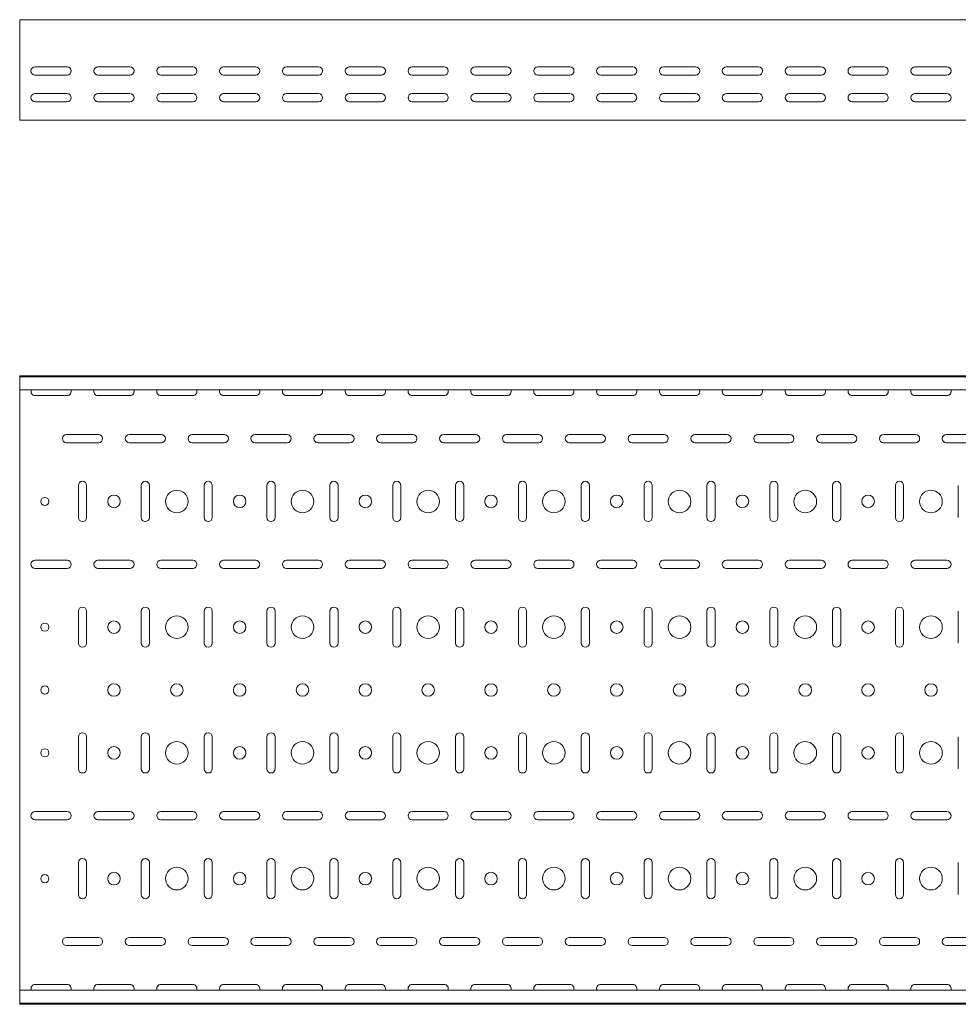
# Model space of a CAD drawing. Header units: millimetres. Extents: x -792 to 3872, y -6969 to -437.
# Tile 7 of 21: x 846 to 1593, y -5411 to -4627. Entities that reach past the tile are written whole.
import ezdxf

# ---------------------------------------------------------------- set-up
doc = ezdxf.new("R2010")
doc.units = ezdxf.units.MM

msp = doc.modelspace()

# ---------------------------------------------------------------- linework, layer by layer
at = {"color": 7, "linetype": 'Continuous', "lineweight": 15}
for p, q in [((3846.08, -4627.36), (846.08, -4627.36)), ((846.08, -4633.98), (846.08, -4627.36)), ((846.08, -4636.36), (846.08, -4633.98)), ((846.08, -4639.94), (846.08, -4636.36)), ((846.08, -4641.67), (846.08, -4639.94)), ((846.08, -4704.36), (846.08, -4641.67)), ((858.33, -4664.86), (883.83, -4664.86)), ((908.33, -4664.86), (933.83, -4664.86)), ((958.33, -4664.86), (983.83, -4664.86)), ((1008.33, -4664.86), (1033.83, -4664.86)), ((1058.33, -4664.86), (1083.83, -4664.86)), ((1108.33, -4664.86), (1133.83, -4664.86)), ((1158.33, -4664.86), (1183.83, -4664.86)), ((1208.33, -4664.86), (1233.83, -4664.86)), ((1258.33, -4664.86), (1283.83, -4664.86)), ((1308.33, -4664.86), (1333.83, -4664.86)), ((1358.33, -4664.86), (1383.83, -4664.86)), ((1408.33, -4664.86), (1433.83, -4664.86)), ((1458.33, -4664.86), (1483.83, -4664.86)), ((1508.33, -4664.86), (1533.83, -4664.86)), ((1558.33, -4664.86), (1583.83, -4664.86)), ((883.83, -4671.36), (858.33, -4671.36)), ((933.83, -4671.36), (908.33, -4671.36)), ((983.83, -4671.36), (958.33, -4671.36)), ((1033.83, -4671.36), (1008.33, -4671.36)), ((1083.83, -4671.36), (1058.33, -4671.36)), ((1133.83, -4671.36), (1108.33, -4671.36)), ((1183.83, -4671.36), (1158.33, -4671.36)), ((1233.83, -4671.36), (1208.33, -4671.36)), ((1283.83, -4671.36), (1258.33, -4671.36)), ((1333.83, -4671.36), (1308.33, -4671.36)), ((1383.83, -4671.36), (1358.33, -4671.36)), ((1433.83, -4671.36), (1408.33, -4671.36)), ((1483.83, -4671.36), (1458.33, -4671.36)), ((1533.83, -4671.36), (1508.33, -4671.36)), ((1583.83, -4671.36), (1558.33, -4671.36)), ((858.33, -4686.11), (883.83, -4686.11)), ((908.33, -4686.11), (933.83, -4686.11)), ((958.33, -4686.11), (983.83, -4686.11)), ((1008.33, -4686.11), (1033.83, -4686.11)), ((1058.33, -4686.11), (1083.83, -4686.11)), ((1108.33, -4686.11), (1133.83, -4686.11)), ((1158.33, -4686.11), (1183.83, -4686.11)), ((1208.33, -4686.11), (1233.83, -4686.11)), ((1258.33, -4686.11), (1283.83, -4686.11)), ((1308.33, -4686.11), (1333.83, -4686.11)), ((1358.33, -4686.11), (1383.83, -4686.11)), ((1408.33, -4686.11), (1433.83, -4686.11)), ((1458.33, -4686.11), (1483.83, -4686.11)), ((1508.33, -4686.11), (1533.83, -4686.11)), ((1558.33, -4686.11), (1583.83, -4686.11)), ((883.83, -4692.61), (858.33, -4692.61)), ((933.83, -4692.61), (908.33, -4692.61)), ((983.83, -4692.61), (958.33, -4692.61)), ((1033.83, -4692.61), (1008.33, -4692.61)), ((1083.83, -4692.61), (1058.33, -4692.61)), ((1133.83, -4692.61), (1108.33, -4692.61)), ((1183.83, -4692.61), (1158.33, -4692.61)), ((1233.83, -4692.61), (1208.33, -4692.61)), ((1283.83, -4692.61), (1258.33, -4692.61)), ((1333.83, -4692.61), (1308.33, -4692.61)), ((1383.83, -4692.61), (1358.33, -4692.61)), ((1433.83, -4692.61), (1408.33, -4692.61)), ((1483.83, -4692.61), (1458.33, -4692.61)), ((1533.83, -4692.61), (1508.33, -4692.61)), ((1583.83, -4692.61), (1558.33, -4692.61)), ((846.08, -4707.36), (846.08, -4704.36)), ((3846.08, -4707.36), (846.08, -4707.36)), ((3846.08, -4910.57), (846.08, -4910.57)), ((846.08, -4911.57), (846.08, -4910.57)), ((3846.08, -4911.57), (846.08, -4911.57)), ((846.08, -4920.04), (846.08, -4911.57)), ((846.08, -4921.78), (846.08, -4920.04)), ((3846.08, -4921.78), (846.08, -4921.78)), ((846.08, -4921.78), (846.08, -5399.36)), ((858.33, -4926.32), (883.83, -4926.32)), ((908.33, -4926.32), (933.83, -4926.32)), ((958.33, -4926.32), (983.83, -4926.32)), ((1008.33, -4926.32), (1033.83, -4926.32)), ((1058.33, -4926.32), (1083.83, -4926.32)), ((1108.33, -4926.32), (1133.83, -4926.32)), ((1158.33, -4926.32), (1183.83, -4926.32)), ((1208.33, -4926.32), (1233.83, -4926.32)), ((1258.33, -4926.32), (1283.83, -4926.32)), ((1308.33, -4926.32), (1333.83, -4926.32)), ((1358.33, -4926.32), (1383.83, -4926.32)), ((1408.33, -4926.32), (1433.83, -4926.32)), ((1458.33, -4926.32), (1483.83, -4926.32)), ((1508.33, -4926.32), (1533.83, -4926.32)), ((1558.33, -4926.32), (1583.83, -4926.32)), ((908.83, -4957.32), (883.33, -4957.32)), ((958.83, -4957.32), (933.33, -4957.32)), ((1008.83, -4957.32), (983.33, -4957.32)), ((1058.83, -4957.32), (1033.33, -4957.32)), ((1108.83, -4957.32), (1083.33, -4957.32)), ((1158.83, -4957.32), (1133.33, -4957.32)), ((1208.83, -4957.32), (1183.33, -4957.32)), ((1258.83, -4957.32), (1233.33, -4957.32)), ((1308.83, -4957.32), (1283.33, -4957.32)), ((1358.83, -4957.32), (1333.33, -4957.32)), ((1408.83, -4957.32), (1383.33, -4957.32)), ((1458.83, -4957.32), (1433.33, -4957.32)), ((1508.83, -4957.32), (1483.33, -4957.32)), ((1558.83, -4957.32), (1533.33, -4957.32)), ((1608.83, -4957.32), (1583.33, -4957.32)), ((883.33, -4963.82), (908.83, -4963.82)), ((933.33, -4963.82), (958.83, -4963.82)), ((983.33, -4963.82), (1008.83, -4963.82)), ((1033.33, -4963.82), (1058.83, -4963.82)), ((1083.33, -4963.82), (1108.83, -4963.82)), ((1133.33, -4963.82), (1158.83, -4963.82)), ((1183.33, -4963.82), (1208.83, -4963.82)), ((1233.33, -4963.82), (1258.83, -4963.82)), ((1283.33, -4963.82), (1308.83, -4963.82)), ((1333.33, -4963.82), (1358.83, -4963.82)), ((1383.33, -4963.82), (1408.83, -4963.82)), ((1433.33, -4963.82), (1458.83, -4963.82)), ((1483.33, -4963.82), (1508.83, -4963.82)), ((1533.33, -4963.82), (1558.83, -4963.82)), ((1583.33, -4963.82), (1608.83, -4963.82)), ((892.83, -4997.82), (892.83, -5023.32)), ((899.33, -5023.32), (899.33, -4997.82)), ((942.83, -4997.82), (942.83, -5023.32)), ((949.33, -5023.32), (949.33, -4997.82)), ((992.83, -4997.82), (992.83, -5023.32)), ((999.33, -5023.32), (999.33, -4997.82)), ((1042.83, -4997.82), (1042.83, -5023.32)), ((1049.33, -5023.32), (1049.33, -4997.82)), ((1092.83, -4997.82), (1092.83, -5023.32)), ((1099.33, -5023.32), (1099.33, -4997.82)), ((1142.83, -4997.82), (1142.83, -5023.32)), ((1149.33, -5023.32), (1149.33, -4997.82)), ((1192.83, -4997.82), (1192.83, -5023.32)), ((1199.33, -5023.32), (1199.33, -4997.82)), ((1242.83, -4997.82), (1242.83, -5023.32)), ((1249.33, -5023.32), (1249.33, -4997.82)), ((1292.83, -4997.82), (1292.83, -5023.32)), ((1299.33, -5023.32), (1299.33, -4997.82)), ((1342.83, -4997.82), (1342.83, -5023.32)), ((1349.33, -5023.32), (1349.33, -4997.82)), ((1392.83, -4997.82), (1392.83, -5023.32)), ((1399.33, -5023.32), (1399.33, -4997.82)), ((1442.83, -4997.82), (1442.83, -5023.32)), ((1449.33, -5023.32), (1449.33, -4997.82)), ((1492.83, -4997.82), (1492.83, -5023.32)), ((1499.33, -5023.32), (1499.33, -4997.82)), ((1542.83, -4997.82), (1542.83, -5023.32)), ((1549.33, -5023.32), (1549.33, -4997.82)), ((1592.83, -4997.82), (1592.83, -5023.32)), ((883.83, -5057.32), (858.33, -5057.32)), ((933.83, -5057.32), (908.33, -5057.32)), ((983.83, -5057.32), (958.33, -5057.32)), ((1033.83, -5057.32), (1008.33, -5057.32)), ((1083.83, -5057.32), (1058.33, -5057.32)), ((1133.83, -5057.32), (1108.33, -5057.32)), ((1183.83, -5057.32), (1158.33, -5057.32)), ((1233.83, -5057.32), (1208.33, -5057.32)), ((1283.83, -5057.32), (1258.33, -5057.32)), ((1333.83, -5057.32), (1308.33, -5057.32)), ((1383.83, -5057.32), (1358.33, -5057.32)), ((1433.83, -5057.32), (1408.33, -5057.32)), ((1483.83, -5057.32), (1458.33, -5057.32)), ((1533.83, -5057.32), (1508.33, -5057.32)), ((1583.83, -5057.32), (1558.33, -5057.32)), ((858.33, -5063.82), (883.83, -5063.82)), ((908.33, -5063.82), (933.83, -5063.82)), ((958.33, -5063.82), (983.83, -5063.82)), ((1008.33, -5063.82), (1033.83, -5063.82)), ((1058.33, -5063.82), (1083.83, -5063.82)), ((1108.33, -5063.82), (1133.83, -5063.82)), ((1158.33, -5063.82), (1183.83, -5063.82)), ((1208.33, -5063.82), (1233.83, -5063.82)), ((1258.33, -5063.82), (1283.83, -5063.82)), ((1308.33, -5063.82), (1333.83, -5063.82)), ((1358.33, -5063.82), (1383.83, -5063.82)), ((1408.33, -5063.82), (1433.83, -5063.82)), ((1458.33, -5063.82), (1483.83, -5063.82)), ((1508.33, -5063.82), (1533.83, -5063.82)), ((1558.33, -5063.82), (1583.83, -5063.82)), ((892.83, -5097.82), (892.83, -5123.32)), ((899.33, -5123.32), (899.33, -5097.82)), ((942.83, -5097.82), (942.83, -5123.32)), ((949.33, -5123.32), (949.33, -5097.82)), ((992.83, -5097.82), (992.83, -5123.32)), ((999.33, -5123.32), (999.33, -5097.82)), ((1042.83, -5097.82), (1042.83, -5123.32)), ((1049.33, -5123.32), (1049.33, -5097.82)), ((1092.83, -5097.82), (1092.83, -5123.32)), ((1099.33, -5123.32), (1099.33, -5097.82)), ((1142.83, -5097.82), (1142.83, -5123.32)), ((1149.33, -5123.32), (1149.33, -5097.82)), ((1192.83, -5097.82), (1192.83, -5123.32)), ((1199.33, -5123.32), (1199.33, -5097.82)), ((1242.83, -5097.82), (1242.83, -5123.32)), ((1249.33, -5123.32), (1249.33, -5097.82)), ((1292.83, -5097.82), (1292.83, -5123.32)), ((1299.33, -5123.32), (1299.33, -5097.82)), ((1342.83, -5097.82), (1342.83, -5123.32)), ((1349.33, -5123.32), (1349.33, -5097.82)), ((1392.83, -5097.82), (1392.83, -5123.32)), ((1399.33, -5123.32), (1399.33, -5097.82)), ((1442.83, -5097.82), (1442.83, -5123.32)), ((1449.33, -5123.32), (1449.33, -5097.82)), ((1492.83, -5097.82), (1492.83, -5123.32)), ((1499.33, -5123.32), (1499.33, -5097.82)), ((1542.83, -5097.82), (1542.83, -5123.32)), ((1549.33, -5123.32), (1549.33, -5097.82)), ((1592.83, -5097.82), (1592.83, -5123.32)), ((892.83, -5197.82), (892.83, -5223.32)), ((899.33, -5223.32), (899.33, -5197.82)), ((942.83, -5197.82), (942.83, -5223.32)), ((949.33, -5223.32), (949.33, -5197.82)), ((992.83, -5197.82), (992.83, -5223.32)), ((999.33, -5223.32), (999.33, -5197.82)), ((1042.83, -5197.82), (1042.83, -5223.32)), ((1049.33, -5223.32), (1049.33, -5197.82)), ((1092.83, -5197.82), (1092.83, -5223.32)), ((1099.33, -5223.32), (1099.33, -5197.82)), ((1142.83, -5197.82), (1142.83, -5223.32)), ((1149.33, -5223.32), (1149.33, -5197.82)), ((1192.83, -5197.82), (1192.83, -5223.32)), ((1199.33, -5223.32), (1199.33, -5197.82)), ((1242.83, -5197.82), (1242.83, -5223.32)), ((1249.33, -5223.32), (1249.33, -5197.82)), ((1292.83, -5197.82), (1292.83, -5223.32)), ((1299.33, -5223.32), (1299.33, -5197.82)), ((1342.83, -5197.82), (1342.83, -5223.32)), ((1349.33, -5223.32), (1349.33, -5197.82)), ((1392.83, -5197.82), (1392.83, -5223.32)), ((1399.33, -5223.32), (1399.33, -5197.82)), ((1442.83, -5197.82), (1442.83, -5223.32)), ((1449.33, -5223.32), (1449.33, -5197.82)), ((1492.83, -5197.82), (1492.83, -5223.32)), ((1499.33, -5223.32), (1499.33, -5197.82)), ((1542.83, -5197.82), (1542.83, -5223.32)), ((1549.33, -5223.32), (1549.33, -5197.82)), ((1592.83, -5197.82), (1592.83, -5223.32)), ((883.83, -5257.32), (858.33, -5257.32)), ((933.83, -5257.32), (908.33, -5257.32)), ((983.83, -5257.32), (958.33, -5257.32)), ((1033.83, -5257.32), (1008.33, -5257.32)), ((1083.83, -5257.32), (1058.33, -5257.32)), ((1133.83, -5257.32), (1108.33, -5257.32)), ((1183.83, -5257.32), (1158.33, -5257.32)), ((1233.83, -5257.32), (1208.33, -5257.32)), ((1283.83, -5257.32), (1258.33, -5257.32)), ((1333.83, -5257.32), (1308.33, -5257.32)), ((1383.83, -5257.32), (1358.33, -5257.32)), ((1433.83, -5257.32), (1408.33, -5257.32)), ((1483.83, -5257.32), (1458.33, -5257.32)), ((1533.83, -5257.32), (1508.33, -5257.32)), ((1583.83, -5257.32), (1558.33, -5257.32)), ((858.33, -5263.82), (883.83, -5263.82)), ((908.33, -5263.82), (933.83, -5263.82)), ((958.33, -5263.82), (983.83, -5263.82)), ((1008.33, -5263.82), (1033.83, -5263.82)), ((1058.33, -5263.82), (1083.83, -5263.82)), ((1108.33, -5263.82), (1133.83, -5263.82)), ((1158.33, -5263.82), (1183.83, -5263.82)), ((1208.33, -5263.82), (1233.83, -5263.82)), ((1258.33, -5263.82), (1283.83, -5263.82)), ((1308.33, -5263.82), (1333.83, -5263.82)), ((1358.33, -5263.82), (1383.83, -5263.82)), ((1408.33, -5263.82), (1433.83, -5263.82)), ((1458.33, -5263.82), (1483.83, -5263.82)), ((1508.33, -5263.82), (1533.83, -5263.82)), ((1558.33, -5263.82), (1583.83, -5263.82)), ((892.83, -5297.82), (892.83, -5323.32)), ((899.33, -5323.32), (899.33, -5297.82)), ((942.83, -5297.82), (942.83, -5323.32)), ((949.33, -5323.32), (949.33, -5297.82)), ((992.83, -5297.82), (992.83, -5323.32)), ((999.33, -5323.32), (999.33, -5297.82)), ((1042.83, -5297.82), (1042.83, -5323.32)), ((1049.33, -5323.32), (1049.33, -5297.82)), ((1092.83, -5297.82), (1092.83, -5323.32)), ((1099.33, -5323.32), (1099.33, -5297.82)), ((1142.83, -5297.82), (1142.83, -5323.32)), ((1149.33, -5323.32), (1149.33, -5297.82)), ((1192.83, -5297.82), (1192.83, -5323.32)), ((1199.33, -5323.32), (1199.33, -5297.82)), ((1242.83, -5297.82), (1242.83, -5323.32)), ((1249.33, -5323.32), (1249.33, -5297.82)), ((1292.83, -5297.82), (1292.83, -5323.32)), ((1299.33, -5323.32), (1299.33, -5297.82)), ((1342.83, -5297.82), (1342.83, -5323.32)), ((1349.33, -5323.32), (1349.33, -5297.82)), ((1392.83, -5297.82), (1392.83, -5323.32)), ((1399.33, -5323.32), (1399.33, -5297.82)), ((1442.83, -5297.82), (1442.83, -5323.32)), ((1449.33, -5323.32), (1449.33, -5297.82)), ((1492.83, -5297.82), (1492.83, -5323.32)), ((1499.33, -5323.32), (1499.33, -5297.82)), ((1542.83, -5297.82), (1542.83, -5323.32)), ((1549.33, -5323.32), (1549.33, -5297.82)), ((1592.83, -5297.82), (1592.83, -5323.32)), ((908.83, -5357.32), (883.33, -5357.32)), ((883.33, -5363.82), (908.83, -5363.82)), ((958.83, -5357.32), (933.33, -5357.32)), ((933.33, -5363.82), (958.83, -5363.82)), ((1008.83, -5357.32), (983.33, -5357.32)), ((983.33, -5363.82), (1008.83, -5363.82)), ((1058.83, -5357.32), (1033.33, -5357.32)), ((1033.33, -5363.82), (1058.83, -5363.82)), ((1108.83, -5357.32), (1083.33, -5357.32)), ((1083.33, -5363.82), (1108.83, -5363.82)), ((1158.83, -5357.32), (1133.33, -5357.32)), ((1133.33, -5363.82), (1158.83, -5363.82)), ((1208.83, -5357.32), (1183.33, -5357.32)), ((1183.33, -5363.82), (1208.83, -5363.82)), ((1258.83, -5357.32), (1233.33, -5357.32)), ((1233.33, -5363.82), (1258.83, -5363.82)), ((1308.83, -5357.32), (1283.33, -5357.32)), ((1283.33, -5363.82), (1308.83, -5363.82)), ((1358.83, -5357.32), (1333.33, -5357.32)), ((1333.33, -5363.82), (1358.83, -5363.82)), ((1408.83, -5357.32), (1383.33, -5357.32)), ((1383.33, -5363.82), (1408.83, -5363.82)), ((1458.83, -5357.32), (1433.33, -5357.32)), ((1433.33, -5363.82), (1458.83, -5363.82)), ((1508.83, -5357.32), (1483.33, -5357.32)), ((1483.33, -5363.82), (1508.83, -5363.82)), ((1558.83, -5357.32), (1533.33, -5357.32)), ((1533.33, -5363.82), (1558.83, -5363.82)), ((1608.83, -5357.32), (1583.33, -5357.32)), ((1583.33, -5363.82), (1608.83, -5363.82)), ((883.83, -5394.82), (858.33, -5394.82)), ((933.83, -5394.82), (908.33, -5394.82)), ((983.83, -5394.82), (958.33, -5394.82)), ((1033.83, -5394.82), (1008.33, -5394.82)), ((1083.83, -5394.82), (1058.33, -5394.82)), ((1133.83, -5394.82), (1108.33, -5394.82)), ((1183.83, -5394.82), (1158.33, -5394.82)), ((1233.83, -5394.82), (1208.33, -5394.82)), ((1283.83, -5394.82), (1258.33, -5394.82)), ((1333.83, -5394.82), (1308.33, -5394.82)), ((1383.83, -5394.82), (1358.33, -5394.82)), ((1433.83, -5394.82), (1408.33, -5394.82)), ((1483.83, -5394.82), (1458.33, -5394.82)), ((1533.83, -5394.82), (1508.33, -5394.82)), ((1583.83, -5394.82), (1558.33, -5394.82)), ((3846.08, -5399.36), (846.08, -5399.36)), ((846.08, -5401.1), (846.08, -5399.36)), ((846.08, -5409.57), (846.08, -5401.1)), ((846.08, -5409.57), (3846.08, -5409.57)), ((846.08, -5410.57), (846.08, -5409.57)), ((3846.08, -5410.57), (846.08, -5410.57))]:
    msp.add_line(p, q, dxfattribs=at)
for centre, radius in [((971.08, -5010.57), 9), ((1071.08, -5010.57), 9), ((1171.08, -5010.57), 9), ((1271.08, -5010.57), 9), ((1371.08, -5010.57), 9), ((1471.08, -5010.57), 9), ((1571.08, -5010.57), 9), ((866.08, -5010.57), 3.25), ((921.08, -5010.57), 5), ((1021.08, -5010.57), 5), ((1121.08, -5010.57), 5), ((1221.08, -5010.57), 5), ((1321.08, -5010.57), 5), ((1421.08, -5010.57), 5), ((1521.08, -5010.57), 5), ((921.08, -5110.57), 5), ((971.08, -5110.57), 9), ((1021.08, -5110.57), 5), ((1071.08, -5110.57), 9), ((1121.08, -5110.57), 5), ((1171.08, -5110.57), 9), ((1221.08, -5110.57), 5), ((1271.08, -5110.57), 9), ((1321.08, -5110.57), 5), ((1371.08, -5110.57), 9), ((1421.08, -5110.57), 5), ((1471.08, -5110.57), 9), ((1521.08, -5110.57), 5), ((1571.08, -5110.57), 9), ((866.08, -5110.57), 3.25), ((866.08, -5160.57), 3.25), ((921.08, -5160.57), 5), ((971.08, -5160.57), 5), ((1021.08, -5160.57), 5), ((1071.08, -5160.57), 5), ((1121.08, -5160.57), 5), ((1171.08, -5160.57), 5), ((1221.08, -5160.57), 5), ((1271.08, -5160.57), 5), ((1321.08, -5160.57), 5), ((1371.08, -5160.57), 5), ((1421.08, -5160.57), 5), ((1471.08, -5160.57), 5), ((1521.08, -5160.57), 5), ((1571.08, -5160.57), 5), ((866.08, -5210.57), 3.25), ((921.08, -5210.57), 5), ((971.08, -5210.57), 9), ((1021.08, -5210.57), 5), ((1071.08, -5210.57), 9), ((1121.08, -5210.57), 5), ((1171.08, -5210.57), 9), ((1221.08, -5210.57), 5), ((1271.08, -5210.57), 9), ((1321.08, -5210.57), 5), ((1371.08, -5210.57), 9), ((1421.08, -5210.57), 5), ((1471.08, -5210.57), 9), ((1521.08, -5210.57), 5), ((1571.08, -5210.57), 9), ((971.08, -5310.57), 9), ((1071.08, -5310.57), 9), ((1171.08, -5310.57), 9), ((1271.08, -5310.57), 9), ((1371.08, -5310.57), 9), ((1471.08, -5310.57), 9), ((1571.08, -5310.57), 9), ((866.08, -5310.57), 3.25), ((921.08, -5310.57), 5), ((1021.08, -5310.57), 5), ((1121.08, -5310.57), 5), ((1221.08, -5310.57), 5), ((1321.08, -5310.57), 5), ((1421.08, -5310.57), 5), ((1521.08, -5310.57), 5)]:
    msp.add_circle(centre, radius, dxfattribs=at)
for centre, start, end in [((858.33, -4668.11), 90, 270), ((883.83, -4668.11), 270, 90), ((908.33, -4668.11), 90, 270), ((933.83, -4668.11), 270, 90), ((958.33, -4668.11), 90, 270), ((983.83, -4668.11), 270, 90), ((1008.33, -4668.11), 90, 270), ((1033.83, -4668.11), 270, 90), ((1058.33, -4668.11), 90, 270), ((1083.83, -4668.11), 270, 90), ((1108.33, -4668.11), 90, 270), ((1133.83, -4668.11), 270, 90), ((1158.33, -4668.11), 90, 270), ((1183.83, -4668.11), 270, 90), ((1208.33, -4668.11), 90, 270), ((1233.83, -4668.11), 270, 90), ((1258.33, -4668.11), 90, 270), ((1283.83, -4668.11), 270, 90), ((1308.33, -4668.11), 90, 270), ((1333.83, -4668.11), 270, 90), ((1358.33, -4668.11), 90, 270), ((1383.83, -4668.11), 270, 90), ((1408.33, -4668.11), 90, 270), ((1433.83, -4668.11), 270, 90), ((1458.33, -4668.11), 90, 270), ((1483.83, -4668.11), 270, 90), ((1508.33, -4668.11), 90, 270), ((1533.83, -4668.11), 270, 90), ((1558.33, -4668.11), 90, 270), ((1583.83, -4668.11), 270, 90), ((858.33, -4689.36), 90, 270), ((883.83, -4689.36), 270, 90), ((908.33, -4689.36), 90, 270), ((933.83, -4689.36), 270, 90), ((958.33, -4689.36), 90, 270), ((983.83, -4689.36), 270, 90), ((1008.33, -4689.36), 90, 270), ((1033.83, -4689.36), 270, 90), ((1058.33, -4689.36), 90, 270), ((1083.83, -4689.36), 270, 90), ((1108.33, -4689.36), 90, 270), ((1133.83, -4689.36), 270, 90), ((1158.33, -4689.36), 90, 270), ((1183.83, -4689.36), 270, 90), ((1208.33, -4689.36), 90, 270), ((1233.83, -4689.36), 270, 90), ((1258.33, -4689.36), 90, 270), ((1283.83, -4689.36), 270, 90), ((1308.33, -4689.36), 90, 270), ((1333.83, -4689.36), 270, 90), ((1358.33, -4689.36), 90, 270), ((1383.83, -4689.36), 270, 90), ((1408.33, -4689.36), 90, 270), ((1433.83, -4689.36), 270, 90), ((1458.33, -4689.36), 90, 270), ((1483.83, -4689.36), 270, 90), ((1508.33, -4689.36), 90, 270), ((1533.83, -4689.36), 270, 90), ((1558.33, -4689.36), 90, 270), ((1583.83, -4689.36), 270, 90), ((858.33, -4923.07), 156.64793, 270), ((883.83, -4923.07), 270, 23.35207), ((908.33, -4923.07), 156.64793, 270), ((933.83, -4923.07), 270, 23.35207), ((958.33, -4923.07), 156.64793, 270), ((983.83, -4923.07), 270, 23.35207), ((1008.33, -4923.07), 156.64793, 270), ((1033.83, -4923.07), 270, 23.35207), ((1058.33, -4923.07), 156.64793, 270), ((1083.83, -4923.07), 270, 23.35207), ((1108.33, -4923.07), 156.64793, 270), ((1133.83, -4923.07), 270, 23.35207), ((1158.33, -4923.07), 156.64793, 270), ((1183.83, -4923.07), 270, 23.35207), ((1208.33, -4923.07), 156.64793, 270), ((1233.83, -4923.07), 270, 23.35207), ((1258.33, -4923.07), 156.64793, 270), ((1283.83, -4923.07), 270, 23.35207), ((1308.33, -4923.07), 156.64793, 270), ((1333.83, -4923.07), 270, 23.35207), ((1358.33, -4923.07), 156.64793, 270), ((1383.83, -4923.07), 270, 23.35207), ((1408.33, -4923.07), 156.64793, 270), ((1433.83, -4923.07), 270, 23.35207), ((1458.33, -4923.07), 156.64793, 270), ((1483.83, -4923.07), 270, 23.35207), ((1508.33, -4923.07), 156.64793, 270), ((1533.83, -4923.07), 270, 23.35207), ((1558.33, -4923.07), 156.64793, 270), ((1583.83, -4923.07), 270, 23.35207), ((883.33, -4960.57), 90, 270), ((908.83, -4960.57), 270, 90), ((933.33, -4960.57), 90, 270), ((958.83, -4960.57), 270, 90), ((983.33, -4960.57), 90, 270), ((1008.83, -4960.57), 270, 90), ((1033.33, -4960.57), 90, 270), ((1058.83, -4960.57), 270, 90), ((1083.33, -4960.57), 90, 270), ((1108.83, -4960.57), 270, 90), ((1133.33, -4960.57), 90, 270), ((1158.83, -4960.57), 270, 90), ((1183.33, -4960.57), 90, 270), ((1208.83, -4960.57), 270, 90), ((1233.33, -4960.57), 90, 270), ((1258.83, -4960.57), 270, 90), ((1283.33, -4960.57), 90, 270), ((1308.83, -4960.57), 270, 90), ((1333.33, -4960.57), 90, 270), ((1358.83, -4960.57), 270, 90), ((1383.33, -4960.57), 90, 270), ((1408.83, -4960.57), 270, 90), ((1433.33, -4960.57), 90, 270), ((1458.83, -4960.57), 270, 90), ((1483.33, -4960.57), 90, 270), ((1508.83, -4960.57), 270, 90), ((1533.33, -4960.57), 90, 270), ((1558.83, -4960.57), 270, 90), ((1583.33, -4960.57), 90, 270), ((896.08, -4997.82), 0, 180), ((946.08, -4997.82), 0, 180), ((996.08, -4997.82), 0, 180), ((1046.08, -4997.82), 0, 180), ((1096.08, -4997.82), 0, 180), ((1146.08, -4997.82), 0, 180), ((1196.08, -4997.82), 0, 180), ((1246.08, -4997.82), 0, 180), ((1296.08, -4997.82), 0, 180), ((1346.08, -4997.82), 0, 180), ((1396.08, -4997.82), 0, 180), ((1446.08, -4997.82), 0, 180), ((1496.08, -4997.82), 0, 180), ((1546.08, -4997.82), 0, 180), ((896.08, -5023.32), 180, 0), ((946.08, -5023.32), 180, 0), ((996.08, -5023.32), 180, 0), ((1046.08, -5023.32), 180, 0), ((1096.08, -5023.32), 180, 0), ((1146.08, -5023.32), 180, 0), ((1196.08, -5023.32), 180, 0), ((1246.08, -5023.32), 180, 0), ((1296.08, -5023.32), 180, 0), ((1346.08, -5023.32), 180, 0), ((1396.08, -5023.32), 180, 0), ((1446.08, -5023.32), 180, 0), ((1496.08, -5023.32), 180, 0), ((1546.08, -5023.32), 180, 0), ((858.33, -5060.57), 90, 270), ((883.83, -5060.57), 270, 90), ((908.33, -5060.57), 90, 270), ((933.83, -5060.57), 270, 90), ((958.33, -5060.57), 90, 270), ((983.83, -5060.57), 270, 90), ((1008.33, -5060.57), 90, 270), ((1033.83, -5060.57), 270, 90), ((1058.33, -5060.57), 90, 270), ((1083.83, -5060.57), 270, 90), ((1108.33, -5060.57), 90, 270), ((1133.83, -5060.57), 270, 90), ((1158.33, -5060.57), 90, 270), ((1183.83, -5060.57), 270, 90), ((1208.33, -5060.57), 90, 270), ((1233.83, -5060.57), 270, 90), ((1258.33, -5060.57), 90, 270), ((1283.83, -5060.57), 270, 90), ((1308.33, -5060.57), 90, 270), ((1333.83, -5060.57), 270, 90), ((1358.33, -5060.57), 90, 270), ((1383.83, -5060.57), 270, 90), ((1408.33, -5060.57), 90, 270), ((1433.83, -5060.57), 270, 90), ((1458.33, -5060.57), 90, 270), ((1483.83, -5060.57), 270, 90), ((1508.33, -5060.57), 90, 270), ((1533.83, -5060.57), 270, 90), ((1558.33, -5060.57), 90, 270), ((1583.83, -5060.57), 270, 90), ((896.08, -5097.82), 0, 180), ((946.08, -5097.82), 0, 180), ((996.08, -5097.82), 0, 180), ((1046.08, -5097.82), 0, 180), ((1096.08, -5097.82), 0, 180), ((1146.08, -5097.82), 0, 180), ((1196.08, -5097.82), 0, 180), ((1246.08, -5097.82), 0, 180), ((1296.08, -5097.82), 0, 180), ((1346.08, -5097.82), 0, 180), ((1396.08, -5097.82), 0, 180), ((1446.08, -5097.82), 0, 180), ((1496.08, -5097.82), 0, 180), ((1546.08, -5097.82), 0, 180), ((896.08, -5123.32), 180, 0), ((946.08, -5123.32), 180, 0), ((996.08, -5123.32), 180, 0), ((1046.08, -5123.32), 180, 0), ((1096.08, -5123.32), 180, 0), ((1146.08, -5123.32), 180, 0), ((1196.08, -5123.32), 180, 0), ((1246.08, -5123.32), 180, 0), ((1296.08, -5123.32), 180, 0), ((1346.08, -5123.32), 180, 0), ((1396.08, -5123.32), 180, 0), ((1446.08, -5123.32), 180, 0), ((1496.08, -5123.32), 180, 0), ((1546.08, -5123.32), 180, 0), ((896.08, -5197.82), 0, 180), ((946.08, -5197.82), 0, 180), ((996.08, -5197.82), 0, 180), ((1046.08, -5197.82), 0, 180), ((1096.08, -5197.82), 0, 180), ((1146.08, -5197.82), 0, 180), ((1196.08, -5197.82), 0, 180), ((1246.08, -5197.82), 0, 180), ((1296.08, -5197.82), 0, 180), ((1346.08, -5197.82), 0, 180), ((1396.08, -5197.82), 0, 180), ((1446.08, -5197.82), 0, 180), ((1496.08, -5197.82), 0, 180), ((1546.08, -5197.82), 0, 180), ((896.08, -5223.32), 180, 0), ((946.08, -5223.32), 180, 0), ((996.08, -5223.32), 180, 0), ((1046.08, -5223.32), 180, 0), ((1096.08, -5223.32), 180, 0), ((1146.08, -5223.32), 180, 0), ((1196.08, -5223.32), 180, 0), ((1246.08, -5223.32), 180, 0), ((1296.08, -5223.32), 180, 0), ((1346.08, -5223.32), 180, 0), ((1396.08, -5223.32), 180, 0), ((1446.08, -5223.32), 180, 0), ((1496.08, -5223.32), 180, 0), ((1546.08, -5223.32), 180, 0), ((858.33, -5260.57), 90, 270), ((883.83, -5260.57), 270, 90), ((908.33, -5260.57), 90, 270), ((933.83, -5260.57), 270, 90), ((958.33, -5260.57), 90, 270), ((983.83, -5260.57), 270, 90), ((1008.33, -5260.57), 90, 270), ((1033.83, -5260.57), 270, 90), ((1058.33, -5260.57), 90, 270), ((1083.83, -5260.57), 270, 90), ((1108.33, -5260.57), 90, 270), ((1133.83, -5260.57), 270, 90), ((1158.33, -5260.57), 90, 270), ((1183.83, -5260.57), 270, 90), ((1208.33, -5260.57), 90, 270), ((1233.83, -5260.57), 270, 90), ((1258.33, -5260.57), 90, 270), ((1283.83, -5260.57), 270, 90), ((1308.33, -5260.57), 90, 270), ((1333.83, -5260.57), 270, 90), ((1358.33, -5260.57), 90, 270), ((1383.83, -5260.57), 270, 90), ((1408.33, -5260.57), 90, 270), ((1433.83, -5260.57), 270, 90), ((1458.33, -5260.57), 90, 270), ((1483.83, -5260.57), 270, 90), ((1508.33, -5260.57), 90, 270), ((1533.83, -5260.57), 270, 90), ((1558.33, -5260.57), 90, 270), ((1583.83, -5260.57), 270, 90), ((896.08, -5297.82), 0, 180), ((946.08, -5297.82), 0, 180), ((996.08, -5297.82), 0, 180), ((1046.08, -5297.82), 0, 180), ((1096.08, -5297.82), 0, 180), ((1146.08, -5297.82), 0, 180), ((1196.08, -5297.82), 0, 180), ((1246.08, -5297.82), 0, 180), ((1296.08, -5297.82), 0, 180), ((1346.08, -5297.82), 0, 180), ((1396.08, -5297.82), 0, 180), ((1446.08, -5297.82), 0, 180), ((1496.08, -5297.82), 0, 180), ((1546.08, -5297.82), 0, 180), ((896.08, -5323.32), 180, 0), ((946.08, -5323.32), 180, 0), ((996.08, -5323.32), 180, 0), ((1046.08, -5323.32), 180, 0), ((1096.08, -5323.32), 180, 0), ((1146.08, -5323.32), 180, 0), ((1196.08, -5323.32), 180, 0), ((1246.08, -5323.32), 180, 0), ((1296.08, -5323.32), 180, 0), ((1346.08, -5323.32), 180, 0), ((1396.08, -5323.32), 180, 0), ((1446.08, -5323.32), 180, 0), ((1496.08, -5323.32), 180, 0), ((1546.08, -5323.32), 180, 0), ((883.33, -5360.57), 90, 270), ((908.83, -5360.57), 270, 90), ((933.33, -5360.57), 90, 270), ((958.83, -5360.57), 270, 90), ((983.33, -5360.57), 90, 270), ((1008.83, -5360.57), 270, 90), ((1033.33, -5360.57), 90, 270), ((1058.83, -5360.57), 270, 90), ((1083.33, -5360.57), 90, 270), ((1108.83, -5360.57), 270, 90), ((1133.33, -5360.57), 90, 270), ((1158.83, -5360.57), 270, 90), ((1183.33, -5360.57), 90, 270), ((1208.83, -5360.57), 270, 90), ((1233.33, -5360.57), 90, 270), ((1258.83, -5360.57), 270, 90), ((1283.33, -5360.57), 90, 270), ((1308.83, -5360.57), 270, 90), ((1333.33, -5360.57), 90, 270), ((1358.83, -5360.57), 270, 90), ((1383.33, -5360.57), 90, 270), ((1408.83, -5360.57), 270, 90), ((1433.33, -5360.57), 90, 270), ((1458.83, -5360.57), 270, 90), ((1483.33, -5360.57), 90, 270), ((1508.83, -5360.57), 270, 90), ((1533.33, -5360.57), 90, 270), ((1558.83, -5360.57), 270, 90), ((1583.33, -5360.57), 90, 270), ((858.33, -5398.07), 90, 203.35207), ((883.83, -5398.07), 336.64793, 90), ((908.33, -5398.07), 90, 203.35207), ((933.83, -5398.07), 336.64793, 90), ((958.33, -5398.07), 90, 203.35207), ((983.83, -5398.07), 336.64793, 90), ((1008.33, -5398.07), 90, 203.35207), ((1033.83, -5398.07), 336.64793, 90), ((1058.33, -5398.07), 90, 203.35207), ((1083.83, -5398.07), 336.64793, 90), ((1108.33, -5398.07), 90, 203.35207), ((1133.83, -5398.07), 336.64793, 90), ((1158.33, -5398.07), 90, 203.35207), ((1183.83, -5398.07), 336.64793, 90), ((1208.33, -5398.07), 90, 203.35207), ((1233.83, -5398.07), 336.64793, 90), ((1258.33, -5398.07), 90, 203.35207), ((1283.83, -5398.07), 336.64793, 90), ((1308.33, -5398.07), 90, 203.35207), ((1333.83, -5398.07), 336.64793, 90), ((1358.33, -5398.07), 90, 203.35207), ((1383.83, -5398.07), 336.64793, 90), ((1408.33, -5398.07), 90, 203.35207), ((1433.83, -5398.07), 336.64793, 90), ((1458.33, -5398.07), 90, 203.35207), ((1483.83, -5398.07), 336.64793, 90), ((1508.33, -5398.07), 90, 203.35207), ((1533.83, -5398.07), 336.64793, 90), ((1558.33, -5398.07), 90, 203.35207), ((1583.83, -5398.07), 336.64793, 90)]:
    msp.add_arc(centre, 3.25, start, end, dxfattribs=at)

doc.saveas('drawing.dxf')
